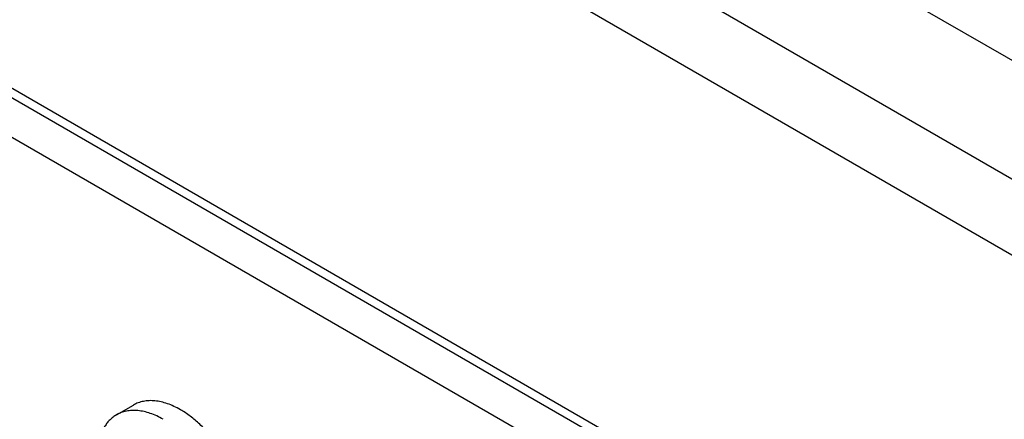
# Model space of a CAD drawing. Header units: inches. Extents: x 0 to 34, y 0 to 22.
# Tile 37 of 119: x 4.65 to 5.165, y 16.916 to 17.125. Entities that reach past the tile are written whole.
import ezdxf

# ---------------------------------------------------------------- set-up
doc = ezdxf.new("R2010")
doc.units = ezdxf.units.IN
doc.header["$LTSCALE"] = 1.87
doc.header["$MEASUREMENT"] = 0
doc.layers.get('0').update_dxf_attribs({"linetype": 'CONTINUOUS'})
doc.layers.add('02___PRT_ALL_AXES', color=7, linetype='CONTINUOUS')

msp = doc.modelspace()

# ---------------------------------------------------------------- linework, layer by layer
at = {"color": 7, "linetype": 'CONTINUOUS'}
for p, q in [((7.99945, 15.4691), (1.98904, 18.93943)), ((7.9837, 15.4161), (1.97329, 18.88643)), ((2.01167, 18.82472), (8.00196, 15.366)), ((5.90005, 16.35956), (4.13228, 17.38025)), ((4.13227, 17.35983), (5.90005, 16.33914)), ((4.70056, 16.9181), (4.7094, 16.9232))]:
    msp.add_line(p, q, dxfattribs=at)
for points, knots in [([(4.73403, 16.92076), (4.73292, 16.9214), (4.7307, 16.92256), (4.72732, 16.92395), (4.72399, 16.92492), (4.72076, 16.92546), (4.71765, 16.92557), (4.7147, 16.92524), (4.71192, 16.92447), (4.71021, 16.92367), (4.7094, 16.9232)], [0, 0, 0, 0, 0.14856, 0.289516, 0.422736, 0.548643, 0.668006, 0.781944, 0.89199, 1, 1, 1, 1]), ([(4.70056, 16.9181), (4.69996, 16.91775), (4.69878, 16.91697), (4.69717, 16.91557), (4.69572, 16.91396), (4.69443, 16.91213), (4.6933, 16.91011), (4.69201, 16.90711), (4.69087, 16.90289), (4.69027, 16.89736), (4.69042, 16.89137), (4.69132, 16.88504), (4.69294, 16.87852), (4.69524, 16.87192), (4.69819, 16.86541), (4.70171, 16.85911), (4.70573, 16.85316), (4.71017, 16.84768), (4.71493, 16.84279), (4.7199, 16.83861), (4.72342, 16.83626), (4.72519, 16.83524)], [0, 0, 0, 0, 0.021329, 0.042888, 0.064891, 0.087535, 0.110983, 0.13537, 0.187269, 0.243706, 0.304654, 0.369744, 0.438344, 0.509635, 0.58266, 0.656389, 0.729758, 0.801724, 0.871303, 0.93763, 1, 1, 1, 1]), ([(4.725, 16.91577), (4.7239, 16.9164), (4.7217, 16.91754), (4.71834, 16.91889), (4.71504, 16.91984), (4.71184, 16.92036), (4.70875, 16.92046), (4.70582, 16.92013), (4.70307, 16.91936), (4.70136, 16.91856), (4.70056, 16.9181)], [0, 0, 0, 0, 0.148412, 0.289211, 0.42234, 0.548225, 0.667618, 0.781644, 0.891826, 1, 1, 1, 1]), ([(4.75865, 16.8379), (4.75926, 16.83825), (4.76043, 16.83903), (4.76204, 16.84043), (4.7635, 16.84204), (4.76479, 16.84386), (4.76591, 16.84588), (4.76686, 16.84809), (4.76764, 16.85047), (4.76844, 16.85393), (4.76894, 16.85864), (4.76879, 16.86463), (4.7679, 16.87095), (4.76628, 16.87748), (4.76397, 16.88407), (4.76103, 16.89058), (4.75751, 16.89689), (4.75348, 16.90284), (4.74905, 16.90832), (4.74429, 16.9132), (4.74008, 16.91674), (4.73663, 16.91918), (4.7349, 16.92026), (4.73403, 16.92076)], [0, 0, 0, 0, 0.021328, 0.042885, 0.064887, 0.087528, 0.110974, 0.135357, 0.160776, 0.187298, 0.243727, 0.304666, 0.369744, 0.438332, 0.509609, 0.582624, 0.656346, 0.729714, 0.801682, 0.871263, 0.937601, 0.969342, 1, 1, 1, 1])]:
    msp.add_open_spline(points, degree=3, knots=knots, dxfattribs=at)
at = {"layer": '02___PRT_ALL_AXES', "color": 7, "linetype": 'CONTINUOUS'}
msp.add_line((5.90429, 16.36203), (4.12945, 17.3868), dxfattribs=at)

doc.saveas('drawing.dxf')
